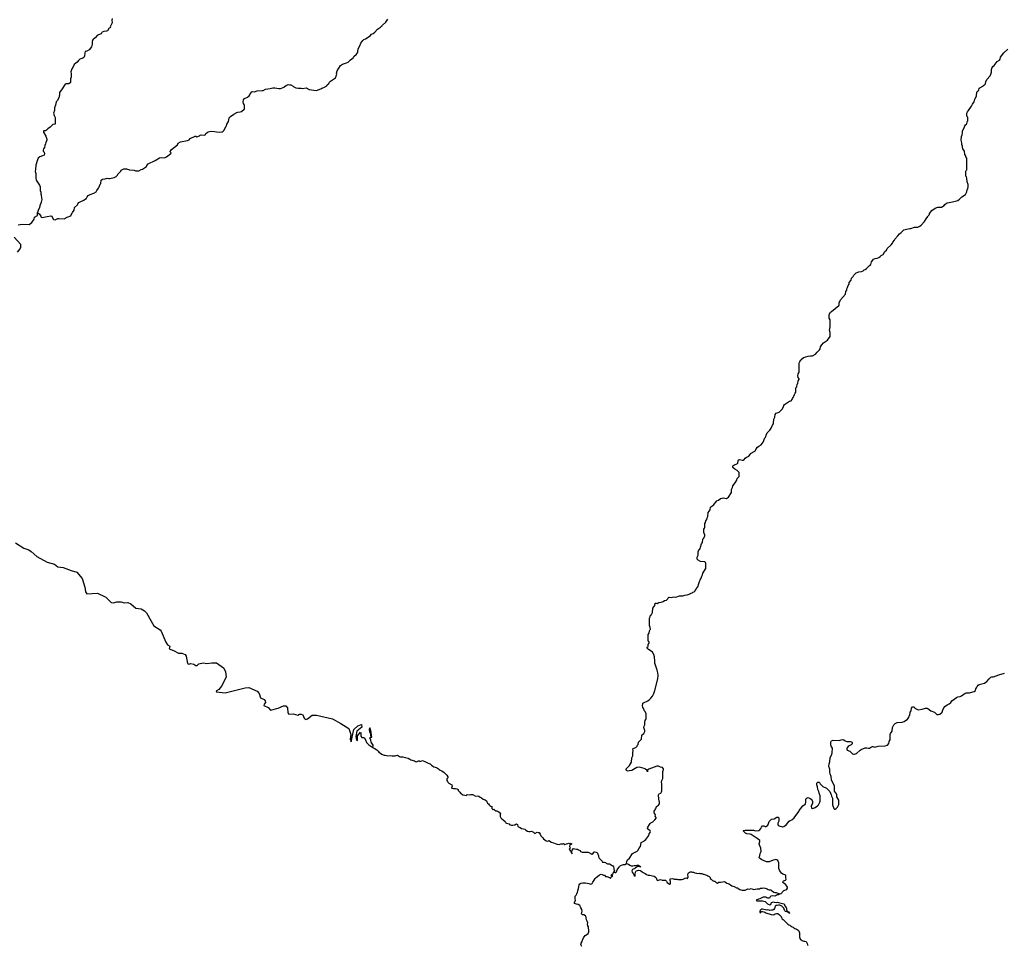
# Model space of a CAD drawing. Header units: millimetres. Extents: x 35 to 72953, y -43 to 70184.
# Tile 195 of 204: x 47997 to 55139, y 46163 to 52872. Entities that reach past the tile are written whole.
import ezdxf

# ---------------------------------------------------------------- set-up
doc = ezdxf.new("R2010")
doc.units = ezdxf.units.MM
doc.layers.add('roads_3', color=3, linetype='Continuous')
doc.layers.add('water', color=7, linetype='Continuous')

msp = doc.modelspace()

# ---------------------------------------------------------------- linework, layer by layer
at = {"layer": 'roads_3'}
for points in [[(48669.22, 52879.76), (48666.04, 52868.34), (48667.02, 52848.72), (48654, 52819.55), (48655.89, 52816), (48647.24, 52811.77), (48644.62, 52808.89), (48633.83, 52792.02), (48626.69, 52788.46), (48606.77, 52785.76), (48595.3, 52782.42), (48592.77, 52779.98), (48588.46, 52768.99), (48569.29, 52763.53), (48559.05, 52757.3), (48546.2, 52742.09), (48528.08, 52726.32), (48523.68, 52715.23), (48524, 52695.28), (48518.67, 52676.31), (48502.25, 52654.34), (48484.59, 52644.88), (48472.85, 52642.42), (48468.82, 52631.77), (48468.49, 52607.83), (48463.05, 52597.4), (48456.19, 52593.29), (48440.78, 52588.94), (48433.74, 52585.16), (48424.54, 52577.38), (48415.06, 52564.62), (48404.92, 52558.28), (48393.28, 52547.29), (48382.22, 52526.54), (48375.37, 52517.1), (48367.7, 52494.81), (48370.83, 52479.41), (48371.42, 52463.45), (48370.68, 52455.46), (48366.47, 52444.59), (48366.52, 52416.66), (48364.46, 52413.33), (48354.5, 52406.77), (48334.38, 52406.96), (48327.24, 52404.06), (48306.61, 52369.89), (48287.1, 52344.69), (48285.91, 52324.85), (48282.82, 52317.52), (48281.8, 52305.66), (48269.9, 52285.02), (48262.67, 52275.92), (48257.54, 52252.74), (48250.62, 52234), (48248.96, 52214.15), (48241.94, 52195.63), (48246.95, 52176.57), (48254.12, 52162.4), (48254.11, 52114.4), (48238.6, 52112.6), (48235.03, 52110.71), (48219.08, 52093.16), (48202.55, 52081.94), (48191, 52071.28), (48183.86, 52067.83), (48171.92, 52066.92), (48169.95, 52064.04), (48170.71, 52056.17), (48185.9, 52028.04), (48193.74, 52005.77), (48193.1, 51997.9), (48186.92, 51983.15), (48185.25, 51971.39), (48180.47, 51960.41), (48176.36, 51945), (48169.51, 51935.12), (48166.61, 51927.69), (48166.53, 51919.82), (48174.07, 51911.29), (48178.22, 51899.99), (48173.73, 51889.23), (48143.85, 51877.54), (48131.17, 51867.99), (48125.73, 51857.23), (48114.23, 51818.96), (48113.25, 51787.15), (48109.23, 51771.62), (48114.06, 51756.44), (48114.02, 51724.41), (48116.86, 51708.78), (48142.13, 51672.91), (48146.19, 51661.72), (48146.24, 51633.68), (48149.64, 51622.38), (48150.79, 51610.41), (48154, 51603.21), (48154.79, 51579.26), (48157.91, 51567.85), (48153.9, 51548.67), (48143.51, 51523.04), (48141.18, 51511.4), (48130.87, 51489.77), (48127.7, 51473.8)], [(48127.7, 51473.8), (48141.83, 51462.3), (48145.22, 51455.1), (48150.5, 51449.12), (48153.15, 51441.81), (48160.58, 51438.83), (48195.83, 51446.2), (48223.66, 51449.69), (48231.28, 51447.59), (48233.17, 51439.84), (48243.36, 51423.23), (48255.21, 51422.69), (48273.15, 51431.26), (48281.14, 51432.27), (48321.02, 51429.01), (48341.69, 51441.35), (48367.72, 51451.49), (48370.52, 51458.7), (48375.97, 51464.47), (48379.71, 51475.67), (48392.47, 51491.1), (48396.01, 51510.51), (48415.82, 51530.27), (48419, 51537.37), (48426.51, 51546.7), (48436.47, 51553.14), (48462.59, 51563.28), (48475.55, 51572.61), (48478.56, 51574.94), (48486.52, 51588.93), (48495.07, 51597.14), (48509.44, 51604.15), (48535.85, 51613.62), (48552.95, 51623.96), (48558, 51634.5), (48569.83, 51649.93), (48572.72, 51661.57), (48578.91, 51671.78), (48580.68, 51679.54), (48585.28, 51685.98), (48588.25, 51709.49), (48597.45, 51717.04), (48617.28, 51719.4), (48632.79, 51723.31), (48644.36, 51721.11), (48652.35, 51722.01), (48683.75, 51728.05), (48697.28, 51736.61), (48705.82, 51744.83), (48709.85, 51751.6), (48731.53, 51774.14), (48734.43, 51781.46), (48737.16, 51784.24), (48751.72, 51790.69), (48759.62, 51791.71), (48771.56, 51790.29), (48794.8, 51784.12), (48826.59, 51780.41), (48837.78, 51776.33), (48845.78, 51775.67), (48861.66, 51777.81), (48879.7, 51786.49), (48887.5, 51788.27), (48910.42, 51803.72), (48916.15, 51809.28), (48918.67, 51816.49), (48930.22, 51827.04), (48980.2, 51851.96), (49011.39, 51870.08), (49023.04, 51872.98), (49046.83, 51871.03), (49061.21, 51877.6), (49093.14, 51901.6), (49095.2, 51904.71), (49094.82, 51908.7), (49089.82, 51914.56), (49088.78, 51918.22), (49094.13, 51923.77), (49097.79, 51930.76), (49141.54, 51965.65), (49146.88, 51976.08), (49163.69, 51986.75), (49214.64, 51997.26), (49225.54, 52002.27), (49234.27, 52010.27), (49270.34, 52027.73), (49274.01, 52028.18), (49282.57, 52023.32), (49301.65, 52029.34), (49307.09, 52034.9), (49314.71, 52037.13), (49334.74, 52035.28), (49342.45, 52036.73), (49345.64, 52038.85), (49348.07, 52046.17), (49356.8, 52054.27), (49363.47, 52058.72), (49374.75, 52062.73), (49386.59, 52064.75), (49410.48, 52062.13), (49426, 52058.17), (49446.03, 52057.21), (49465.86, 52060.02), (49473.1, 52063.02), (49480.6, 52072.24), (49492.22, 52097.09), (49497.66, 52102.86), (49501.03, 52114.18), (49513.12, 52134.37), (49515.8, 52158.1), (49517.3, 52161.76), (49525.37, 52170.42), (49551.1, 52188.54), (49571.86, 52200.33), (49579.47, 52202.67), (49595.45, 52203.59), (49606.63, 52207.82), (49625.04, 52223.26), (49627, 52226.48), (49627.71, 52250.42), (49626.57, 52258.29), (49621.67, 52264.6), (49618.64, 52276.01), (49621.05, 52291.76), (49628.75, 52300.64), (49650.16, 52311.43), (49662.46, 52321.1), (49667.53, 52327.1), (49669.59, 52334.75), (49681.78, 52350.29), (49689.58, 52351.52), (49701.15, 52349.33), (49720.23, 52355.35), (49756.23, 52357.97), (49764.13, 52359.53), (49781.32, 52369.32), (49813.09, 52373.04), (49832.55, 52377.51), (49848.53, 52377.09), (49876.18, 52372.71), (49888.12, 52374.07), (49914.62, 52383.32), (49918, 52385.32), (49919.22, 52389.09), (49929.08, 52395.76), (49943.92, 52401.44), (49955.86, 52401.02), (49963.58, 52398.93), (49981.74, 52390.98), (49985.61, 52384.34), (50000.19, 52378.05), (50016.09, 52375.97), (50040.16, 52376.24), (50047.87, 52374.03), (50075.61, 52377.19), (50097.34, 52367.14), (50148.79, 52359.04), (50156.5, 52360.61), (50163.26, 52364.72), (50182.24, 52371.07), (50188.82, 52375.63), (50203.94, 52380.87), (50224.23, 52393.55), (50228.17, 52400.09), (50240.37, 52410.21), (50243.27, 52417.42), (50251.53, 52426.19), (50281.48, 52445.98), (50287.02, 52451.75), (50296.48, 52469.29), (50297.31, 52477.16), (50295.8, 52484.91), (50298.96, 52500.55), (50324.74, 52540.62), (50338.17, 52549.29), (50368.71, 52558.88), (50379.23, 52564.55), (50385.62, 52569), (50396.41, 52580.55), (50415.75, 52594.78), (50422.22, 52604.54), (50439.3, 52621.32), (50446.52, 52630.97), (50449.79, 52638.18), (50452.76, 52661.8), (50464.75, 52682.55), (50471.49, 52701.3), (50485.65, 52720.62), (50494.56, 52728.5), (50505.55, 52733.4), (50538.98, 52755.42), (50550.06, 52766.86), (50560.67, 52772.64), (50572.78, 52782.97), (50591.92, 52803.52), (50615.68, 52818.2), (50623.75, 52826.53), (50627.32, 52828.2), (50628.53, 52831.97), (50652.18, 52853.52), (50667.84, 52876.49)], [(52397.97, 46756), (52400.1, 46771.74), (52405.35, 46782.51), (52420.18, 46795.73), (52443.45, 46828.15), (52475.59, 46844.51), (52483.94, 46853.17), (52487.87, 46864.38), (52500.07, 46880.15), (52503.33, 46891.68), (52504.05, 46907.42), (52525.58, 46917.11), (52529.89, 46923.55), (52539, 46931.22), (52560.86, 46959.42), (52562.24, 46970.84), (52570.13, 46979.73), (52574.06, 46986.72), (52570.57, 46993.47), (52560.3, 46999.66), (52555.02, 47005.74), (52551.71, 47012.83), (52552.45, 47020.59), (52566.24, 47040.02), (52569.7, 47047.01), (52576.09, 47051.68), (52590.75, 47058.14), (52604.93, 47072.14), (52614.49, 47084.8), (52614.49, 47088.79), (52607.79, 47098.31), (52608.33, 47110.06), (52606.91, 47113.82), (52599.92, 47123.34), (52599.71, 47135.2), (52605.71, 47145.41), (52607.95, 47152.51), (52613.11, 47158.62), (52616.95, 47169.82), (52630.1, 47178.39), (52637.04, 47188.05), (52638.9, 47199.8), (52632.17, 47222.62), (52631.63, 47254.43), (52632.56, 47258.32), (52635.66, 47260.87), (52646.66, 47265.33), (52653.6, 47274.77), (52655.37, 47282.53), (52655.26, 47334.41), (52652.6, 47346.04), (52655.68, 47357.47), (52663.17, 47371.23), (52663.34, 47423.11), (52667.73, 47438.19), (52667.73, 47442.18), (52660.93, 47451.59), (52645.4, 47454.99), (52631.65, 47462.61), (52619.71, 47462.14), (52559.73, 47440.06), (52553.25, 47435.28), (52551.57, 47431.73), (52550.27, 47420.65), (52548.85, 47428.4), (52546.68, 47431.61), (52537.16, 47438.91), (52526.24, 47444.09), (52492.16, 47455.33), (52472.69, 47450.96), (52438.21, 47431.16), (52418.56, 47427.02), (52410.66, 47426.22), (52402.94, 47428.2), (52399.64, 47430.41), (52396.9, 47437.5), (52397.17, 47441.49), (52401.68, 47448.04), (52421.39, 47467.59), (52435.45, 47491.23), (52436.98, 47522.94), (52444.48, 47536.48), (52443.96, 47560.42), (52447.32, 47571.62), (52445.88, 47587.36), (52448.13, 47590.14), (52466.45, 47597.94), (52475.47, 47605.83), (52478.46, 47613.04), (52483.81, 47618.7), (52485.66, 47634.56), (52487.44, 47638), (52507.15, 47657.77), (52510.48, 47685.16), (52514.98, 47691.71), (52524, 47699.6), (52532.43, 47712.7), (52532.61, 47720.68), (52525.99, 47735.07), (52525.41, 47742.94), (52526.61, 47750.82), (52532.61, 47761.03), (52532.01, 47780.87), (52534.24, 47792.62), (52539.02, 47798.95), (52541.45, 47806.49), (52540.53, 47842.41), (52531.93, 47860.13), (52526.74, 47866.1), (52524.27, 47877.62), (52517.48, 47887.25), (52514.63, 47902.54), (52516.86, 47914.3), (52518.26, 47917.96), (52521.36, 47920.18), (52553.59, 47936.33), (52563.55, 47943), (52575.47, 47953.67), (52587.76, 47969.43), (52596.94, 47987.19), (52605.17, 48009.71), (52625.78, 48095.11), (52628.17, 48118.83), (52626.62, 48138.78), (52622.07, 48158.17), (52605.31, 48207.35), (52603.21, 48223.09), (52602.11, 48255.01), (52598.03, 48270.41), (52586.8, 48286.91), (52577.66, 48294.64), (52557.22, 48307.13), (52549.02, 48315.87), (52548.26, 48319.74), (52549.47, 48323.41), (52555.2, 48328.74), (52557.14, 48344.48), (52563.61, 48354.14), (52562.37, 48361.79), (52559.54, 48364.55), (52556.8, 48371.97), (52556.89, 48415.87), (52562.98, 48425.75), (52565.02, 48441.49), (52571.02, 48451.71), (52571.76, 48455.59), (52571.45, 48467.56), (52564.93, 48482.07), (52565.01, 48533.94), (52570.63, 48544.49), (52573.99, 48555.91), (52579.44, 48561.69), (52586.84, 48575.56), (52589.31, 48607.38), (52603.28, 48626.36), (52605.79, 48642), (52613.31, 48643.34), (52620.56, 48640.15), (52634.47, 48647.6), (52650.17, 48649.41), (52665.4, 48654.43), (52674.51, 48661.43), (52689.92, 48665.13), (52697.71, 48673.9), (52703.62, 48684), (52707.28, 48685.67), (52723.09, 48684.48), (52742.08, 48689.85), (52757.32, 48686.67), (52783.35, 48696.59), (52807.24, 48696.53), (52822.66, 48701.11), (52838.55, 48702.8), (52853.88, 48707.27), (52867.02, 48716.39), (52874.64, 48718.73), (52881.02, 48723.18), (52888.73, 48724.86), (52895.31, 48729.09), (52902.25, 48738.86), (52904.68, 48746.29), (52916.49, 48762.28), (52918.46, 48765.5), (52920.32, 48777.36), (52926.59, 48791.9), (52927.32, 48799.88), (52933.98, 48809.54), (52936.13, 48817.19), (52940.91, 48823.63), (52944.17, 48839.05), (52949.88, 48849.59), (52952.21, 48861.12), (52973.77, 48894.43), (52975.26, 48902.19), (52975.29, 48930.12), (52972.92, 48937.43), (52966.8, 48942.52), (52935.09, 48946), (52917.67, 48955.49), (52911.83, 48960.8), (52911.32, 48976.54), (52918.35, 48990.74), (52918.67, 49014.58), (52920.82, 49022.34), (52932.45, 49038.33), (52935.06, 49049.97), (52943.57, 49072.16), (52949.56, 49082.37), (52951.49, 49106.21), (52956.55, 49112.32), (52965.92, 49129.41), (52965.99, 49141.27), (52961.18, 49147.69), (52959, 49155.22), (52958.78, 49171.19), (52960.26, 49178.95), (52964.58, 49185.72), (52966.35, 49193.37), (52967.23, 49217.32), (52968.17, 49221.2), (52972.95, 49227.53), (52974.99, 49239.28), (52980.61, 49249.71), (52983.13, 49261.47), (52988.37, 49272.01), (52991.41, 49299.62), (53005.1, 49318.94), (53008.92, 49338.12), (53010.89, 49341.57), (53017.18, 49346.35), (53028.08, 49350.69), (53054.62, 49385.11), (53065.33, 49390.13), (53081.58, 49401.69), (53093.04, 49405.04), (53101.04, 49405.61), (53124.75, 49402.45), (53137.99, 49410.9), (53159.83, 49444.1), (53160.72, 49467.93), (53167.37, 49482.36), (53169.5, 49494.11), (53187.99, 49514.88), (53199.79, 49535.64), (53202.12, 49547.28), (53215.06, 49562.38), (53215.71, 49566.27), (53215.47, 49590.1), (53201.61, 49604.48), (53184.1, 49613.97), (53171.85, 49624.25), (53169.3, 49627.24), (53168.92, 49631.23), (53171.25, 49638.44), (53176.98, 49643.89), (53205.07, 49655.48), (53207.33, 49658.59), (53208.14, 49674.44), (53211.13, 49681.87), (53218.27, 49685.21), (53237.09, 49679.38), (53244.99, 49679.73), (53251.94, 49683.62), (53258.88, 49693.28), (53268.46, 49700.51), (53275.41, 49704.41), (53286.88, 49707.42), (53296.16, 49720.41), (53297.46, 49728.18), (53328.65, 49744.98), (53334.09, 49750.76), (53338.68, 49761.63), (53348.05, 49774.62), (53357.53, 49781.96), (53375.38, 49790.65), (53390.39, 49808.97), (53403.11, 49842.25), (53408.27, 49848.25), (53410.69, 49859.9), (53419.21, 49877.65), (53438.16, 49897.87), (53447.35, 49910.75), (53457.17, 49932.27), (53464.02, 49942.05), (53465.88, 49949.59), (53467.32, 49977.52), (53474.06, 49991.51), (53476.65, 50011.24), (53484.72, 50020.13), (53507.18, 50028.27), (53516.1, 50036.16), (53529.14, 50051.27), (53538.13, 50069.02), (53539.99, 50076.68), (53545.43, 50082.56), (53581.96, 50107.14), (53593.05, 50110.72), (53601.4, 50119.27), (53603.92, 50126.81), (53608.8, 50133.03), (53612.35, 50144.46), (53618.25, 50154.45), (53621.23, 50166.09), (53626.11, 50172.31), (53628.2, 50204.13), (53633.46, 50209.91), (53637.08, 50229.42), (53642.24, 50235.31), (53644.36, 50255.16), (53650.82, 50265.04), (53651.1, 50268.92), (53644.77, 50278.99), (53641.46, 50290.4), (53643.87, 50305.93), (53648.65, 50312.03), (53651.27, 50319.47), (53651.04, 50379.33), (53652.99, 50391.08), (53663.86, 50407.73), (53682.63, 50422.52), (53716.75, 50433.79), (53732.64, 50435.93), (53748.62, 50435.86), (53769.29, 50447.66), (53781.66, 50463.31), (53799.78, 50478.98), (53803.43, 50485.98), (53806.03, 50501.61), (53815.03, 50514.71), (53828.35, 50529.26), (53857.64, 50550.06), (53875.55, 50576.37), (53876.42, 50604.09), (53870.36, 50622.81), (53876.61, 50645.66), (53876.42, 50689.55), (53874.89, 50697.31), (53869.7, 50707.94), (53869.63, 50735.65), (53879.28, 50752.74), (53884.91, 50758.3), (53938.8, 50799.66), (53940.39, 50803.32), (53941.86, 50819.17), (53950.93, 50841.03), (53987.7, 50882.46), (53990.76, 50902.09), (53995.9, 50912.75), (53995.98, 50920.51), (54002.07, 50930.72), (54007.21, 50945.8), (54013.01, 50956.35), (54014.96, 50968.1), (54027.62, 50983.43), (54031.25, 50998.62), (54042.42, 51009.85), (54047.85, 51020.28), (54065.12, 51036.39), (54083.81, 51043.53), (54103.46, 51047.12), (54114.55, 51051.8), (54121.77, 51060.02), (54129.28, 51062.7), (54138.95, 51069.71), (54161.85, 51091.6), (54172.18, 51097.27), (54176.93, 51116.46), (54185.46, 51129.89), (54191.09, 51135.45), (54201.8, 51140.91), (54217.49, 51144.05), (54228.58, 51148.73), (54238.44, 51155.4), (54246.79, 51163.96), (54260.78, 51171.08), (54272.77, 51191.62), (54284.69, 51202.06), (54289.93, 51212.61), (54318.83, 51239.5), (54327.55, 51252.38), (54330.63, 51259.59), (54343.2, 51274.7), (54345.06, 51282.35), (54367.11, 51304.9), (54378.07, 51321.22), (54391.5, 51329.46), (54411.39, 51348.57), (54430.47, 51354.27), (54453.97, 51358.98), (54461.96, 51359.11), (54488.46, 51367.6), (54512.53, 51368.54), (54527, 51375.22), (54536.48, 51382.45), (54560.21, 51408.78), (54572.1, 51429.31), (54584.19, 51444.64), (54587.85, 51451.63), (54595.91, 51460.41), (54597.4, 51467.84), (54613.99, 51490.05), (54637.28, 51505.62), (54656.07, 51512.54), (54663.96, 51513.66), (54682.96, 51512.49), (54702.58, 51526.06), (54707.64, 51532.06), (54720.03, 51541.95), (54727.46, 51544.96), (54762.8, 51551.59), (54801.33, 51562.21), (54814.47, 51571.22), (54830.41, 51588.66), (54858.4, 51604.02), (54861.95, 51615.12), (54868.13, 51625.22), (54870.44, 51640.86), (54875.51, 51646.96), (54877.25, 51662.71), (54876.56, 51678.67), (54868.81, 51696.61), (54867.52, 51724.43), (54865.43, 51732.18), (54861.18, 51738.94), (54860.32, 51746.8), (54860.72, 51774.74), (54861.65, 51778.62), (54866.81, 51784.73), (54868.11, 51792.6), (54867.65, 51864.43), (54867.18, 51868.42), (54860.66, 51878.16), (54859.7, 51886.14), (54853.47, 51896.22), (54850.5, 51919.71), (54839.37, 51936.2), (54835.86, 51947.61), (54835.37, 51955.59), (54831.87, 51967), (54831.75, 51978.97), (54827.09, 51998.36), (54828.15, 52026.18), (54833.77, 52036.51), (54836.37, 52052.25), (54836.24, 52064.11), (54838.67, 52071.77), (54849.07, 52088.75), (54852.89, 52104.06), (54857.95, 52110.17), (54864.43, 52114.84), (54866.49, 52119.68), (54870.69, 52129.49), (54871.61, 52137.03), (54874.05, 52140.14), (54875.44, 52148.01), (54874.85, 52159.87), (54872.95, 52167.62), (54868.05, 52173.71), (54867.19, 52177.59), (54867.34, 52193.55), (54871.45, 52204.53), (54879.43, 52213.31), (54902.29, 52245.84), (54909.5, 52259.94), (54920.65, 52276.48), (54924.83, 52295.78), (54935.32, 52312.65), (54938.13, 52320.09), (54940.41, 52347.7), (54942.28, 52351.25), (54954.48, 52360.92), (54956.99, 52376.45), (54971.45, 52382.91), (54973.23, 52386.46), (54984.08, 52390.53), (54988.72, 52395.81), (55000.83, 52405.81), (55003.17, 52408.81), (55005.67, 52422.92), (55013.07, 52438.55), (55035.57, 52466.42), (55041.56, 52476.75), (55047.07, 52491.61), (55045.8, 52511.45), (55052.07, 52525.99), (55056.85, 52532.32), (55066.42, 52539.44), (55088.07, 52567.98), (55104.88, 52578.66), (55108.34, 52585.65), (55111.4, 52601.18), (55135.68, 52632.5), (55165.42, 52659.06)], [(47985.67, 51384.77), (48015.66, 51390.8), (48066.63, 51387.79), (48084.66, 51401.78), (48102.68, 51425.87), (48105.66, 51439.84), (48125.67, 51452.85), (48127.7, 51473.8)], [(47981.68, 51187.78), (48000.64, 51210.87), (48005.69, 51222.85), (48004.72, 51242.8), (47957.71, 51295.82)], [(47966.8, 49080.72), (48027.82, 49040.8), (48062.73, 49029.78), (48080.81, 49018.72), (48122.73, 48980.77), (48195.79, 48939.77), (48248.77, 48924.79), (48274.76, 48905.77), (48313.8, 48901.73), (48370.75, 48878.77), (48412.81, 48868.76), (48450.8, 48822.71), (48468.78, 48759.78), (48473.82, 48724.76), (48484.76, 48711.7), (48562.82, 48714.72), (48621.75, 48685.78), (48661.8, 48646.72), (48674.78, 48644.75), (48702.8, 48653.77), (48731.77, 48653.71), (48757.84, 48645.78), (48780.78, 48646.71), (48803.85, 48637.77), (48840.77, 48605.8), (48877.84, 48602.76), (48903.83, 48587.73), (48917.77, 48573.79), (48970.81, 48478.77), (49015.82, 48450.7), (49023.83, 48439.74), (49056.8, 48360.76), (49068.78, 48341.72), (49086.77, 48330.78), (49081.82, 48311.7), (49112.78, 48300.78), (49148.85, 48280.78), (49173.77, 48281.71), (49197.78, 48271.78), (49205.79, 48259.71), (49213.79, 48205.74), (49223.87, 48199.78), (49237.78, 48205.79), (49260.83, 48201.73), (49274.87, 48190.78), (49285.78, 48190.69), (49296.86, 48203.79), (49327.79, 48211.72), (49355.83, 48205.78), (49390.81, 48211.72), (49425.81, 48210.79), (49476.86, 48173.74), (49490.83, 48146.72), (49494.86, 48105.72), (49460.83, 48040.7), (49441.87, 48017.72), (49425.8, 48008.71), (49422.8, 48000.72), (49486.88, 47993.74), (49631.86, 48029.7), (49659.8, 48030.75), (49719.86, 48005.7), (49734.85, 47987.77), (49743.84, 47956.75), (49770.86, 47944.72), (49778.88, 47935.76), (49779.84, 47922.68), (49769.8, 47910.69), (49768.87, 47901.71), (49798.82, 47885.69), (49815.88, 47867.76), (49872.85, 47882.72), (49911.86, 47898.76), (49926.82, 47898.79), (49938.89, 47883.73), (49942.81, 47848.71), (49948.85, 47837.75), (49980.83, 47841.69), (50014.81, 47830.78), (50025.89, 47838.78), (50039.81, 47839.7), (50050.83, 47833.73), (50059.81, 47808.7), (50069.8, 47799.74), (50084.84, 47804.75), (50118.85, 47830.76), (50150.83, 47831.7), (50266.87, 47804.77), (50327.89, 47771.74), (50384.13, 47734.41), (50398.85, 47690.5), (50393.61, 47657.09), (50402.73, 47638.28), (50421.99, 47726.45), (50449.7, 47753.37), (50477.42, 47764.22), (50479.98, 47744.14), (50443.71, 47715.2), (50436.72, 47676.51), (50439.55, 47649.9), (50448.13, 47647.65), (50447.31, 47680.3), (50468.7, 47707.96), (50471.74, 47701.18), (50472.55, 47680.09), (50479.12, 47669.05), (50495.02, 47668.84), (50506.41, 47653.04), (50511.99, 47633.47), (50529.68, 47617.43), (50559.82, 47597.82), (50569.53, 47591.19), (50587.8, 47579.36), (50597.04, 47569.52), (50602.03, 47563.98), (50614.84, 47555.36), (50623.42, 47549.5), (50633.68, 47544.65), (50640.27, 47541.55), (50647.51, 47540.9), (50667.28, 47537.62), (50683.74, 47538.31), (50700.3, 47536.57), (50714.5, 47536.93), (50721.65, 47537.06), (50728.23, 47538.62), (50738.67, 47541.64), (50752.33, 47531.8), (50759.01, 47529.37), (50775.66, 47528.96), (50793.92, 47524.45), (50814.72, 47518.51), (50826.87, 47512.66), (50834.22, 47508.24), (50843.25, 47505.48), (50852.29, 47501.73), (50860.2, 47499.09), (50867.17, 47495.89), (50873.48, 47492.35), (50880.81, 47495.03), (50888.98, 47500.14), (50895, 47499.38), (50899.62, 47495.51), (50907.61, 47498.07), (50918.23, 47502.64), (50924.92, 47501.1), (50936.68, 47496.36), (50951.37, 47488.85), (50959.38, 47483.54), (50973.88, 47477.36), (50985.09, 47469.85), (50994.51, 47461.33), (51001.86, 47457.8), (51010.9, 47454.05), (51018.62, 47450.85), (51026.72, 47447.21), (51034.16, 47441.79), (51039.72, 47437.48), (51048.19, 47433.5), (51060.43, 47427.76), (51076.64, 47415.05), (51085.03, 47406.86), (51095.49, 47397.13), (51102.76, 47384.51), (51101.83, 47375.86), (51094.98, 47369.19), (51096.79, 47358.89), (51100.66, 47351.69), (51103.02, 47344.93), (51111.03, 47338.08), (51130.72, 47325.59), (51134.88, 47316.51), (51129.83, 47302.09), (51144.7, 47299.01), (51158.05, 47300.93), (51169.07, 47297.07), (51177.64, 47291.54), (51176.99, 47285.33), (51189.25, 47273.05), (51193.77, 47266.74), (51199.42, 47264.1), (51212.24, 47254.37), (51225.6, 47250.62), (51234.64, 47249.42), (51243.56, 47255.09), (51260.97, 47254.35), (51270.47, 47255.48), (51281.1, 47255.06), (51289, 47253.52), (51294, 47249.65), (51305.3, 47243.25), (51318.93, 47246.38), (51327.4, 47243.96), (51337.95, 47237.99), (51347.75, 47232.14), (51359.34, 47223.29), (51372.61, 47217.44), (51382.22, 47210.81), (51385.63, 47203.06), (51391.2, 47192.98), (51398.16, 47189.78), (51402.7, 47181.48), (51407.03, 47176.94), (51414.85, 47172.19), (51421.35, 47169.66), (51422.69, 47154.8), (51431.08, 47146.18), (51437.38, 47148.96), (51442.57, 47142.87), (51450.39, 47137.13), (51457.44, 47137.36), (51468.84, 47132.73), (51474.21, 47128.31), (51484.58, 47116.13), (51483.09, 47108.48), (51483.59, 47096.51), (51487.93, 47085.99), (51495.75, 47081.02), (51504.33, 47073.61), (51518.47, 47061.33), (51524.23, 47050.81), (51529.22, 47047.39), (51537.97, 47045.52), (51546.72, 47043.87), (51551.54, 47036.57), (51564.34, 47034.05), (51574.59, 47034.95), (51583.05, 47035.97), (51589.36, 47036.54), (51599.78, 47044.2), (51609.11, 47037.79), (51610.08, 47023.39), (51619.78, 47018.42), (51627.97, 47016.55), (51638.33, 47010.81), (51650.66, 47008.28), (51661.76, 47004.98), (51668.74, 46996.57), (51680.61, 46990.39), (51690.02, 46988.97), (51700.37, 46988.65), (51710.9, 46989.45), (51723.9, 46982.72), (51734.55, 46974.42), (51749.68, 46982.88), (51758.43, 46981.01), (51764.55, 46980.69), (51771.91, 46967.74), (51777.77, 46956.78), (51790.59, 46944.5), (51797.1, 46935.53), (51805.49, 46927.02), (51815.29, 46919.5), (51828.55, 46918.97), (51838.7, 46923.21), (51851.24, 46910.26), (51868.56, 46905.2), (51880.71, 46900.35), (51895.02, 46897.16), (51909.79, 46893.76), (51921.45, 46899.66), (51936.6, 46898.13), (51942.8, 46901.25), (51951.47, 46894.29), (51963.5, 46897.53), (51972.9, 46900.76), (51979.11, 46902.44), (51985.7, 46900.68), (51993.03, 46903.13), (52002.82, 46899.05), (51997.75, 46894.38), (51988.73, 46892.48), (51985.37, 46880.17), (51987.54, 46873.52), (51992.26, 46869.1), (51981.92, 46861.21), (51988.53, 46852.35), (51993.06, 46845.16), (51998.63, 46834.86), (52005.05, 46826.89), (52003.23, 46838.41), (52002.56, 46845.62), (52003.86, 46853.49), (52014.47, 46864.04), (52024.64, 46861.52), (52035.93, 46860.54), (52042.7, 46859.34), (52050.24, 46855.92), (52062.85, 46850.51), (52064.94, 46843.53), (52077.84, 46837.46), (52094.21, 46838.16), (52104.37, 46839.29), (52120.17, 46837.55), (52130.16, 46833.25), (52139.76, 46827.5), (52147.86, 46823.31), (52158.38, 46832.09), (52159.4, 46838.19), (52167.3, 46841.75), (52178.12, 46838.78), (52184.62, 46837.02), (52189.05, 46831.16), (52190.95, 46823.07), (52195.4, 46811.66), (52196.63, 46805.56), (52200.33, 46794.6), (52208.05, 46788.3), (52214.28, 46781.22), (52222.01, 46774.03), (52225.88, 46766.5), (52236.8, 46765.19), (52246.3, 46762.77), (52252.43, 46759.13), (52260.06, 46752.6), (52275.86, 46753.74), (52286.79, 46746.34), (52294.23, 46742.03), (52299.41, 46738.72), (52304.22, 46732.85), (52307.17, 46721.44), (52307.18, 46714.9), (52312.94, 46705.49), (52305.53, 46692.51)], [(53518.47, 46536.52), (53540.25, 46559.63), (53555.29, 46565.09), (53561.68, 46569.98), (53565.42, 46576.97), (53565.88, 46584.85), (53562.75, 46592.15), (53554.93, 46601.34), (53538.81, 46613.05), (53533.62, 46619.03), (53534.27, 46626.45), (53536.89, 46629.45), (53551.56, 46635.92), (53554.94, 46638.03), (53556.72, 46641.47), (53554.34, 46652.88), (53555.54, 46664.75), (53554.12, 46668.4), (53547.99, 46673.49), (53532.93, 46678.77), (53523.13, 46685.73), (53515.3, 46694.7), (53507.65, 46708.42), (53504.8, 46719.95), (53503.77, 46759.85), (53496.29, 46778.12), (53489.89, 46782.43), (53481.98, 46784.08), (53474.08, 46783.5), (53462.23, 46781.04), (53432.91, 46768.34), (53421.06, 46767.2), (53413.24, 46769.07), (53380.1, 46783.07), (53364.45, 46795.23), (53360.86, 46802.1), (53365.82, 46812.86), (53368.14, 46828.61), (53373.86, 46838.93), (53375.25, 46846.69), (53373.04, 46866.53), (53360.56, 46895.76), (53360.65, 46899.76), (53366.45, 46914.51), (53364.92, 46922.27), (53347.58, 46938.41), (53304.24, 46966.92), (53296.61, 46969.34), (53272.71, 46971.72), (53261.79, 46976.69), (53246.8, 46989.74), (53246.04, 46993.61), (53248.29, 46996.5), (53260.14, 46997.97), (53300.22, 46998.39), (53320.16, 46996.88), (53335.32, 46992.04), (53359.02, 46995.08), (53365.5, 46999.75), (53372.35, 47009.41), (53377.31, 47020.18), (53386.14, 47028.18), (53393.94, 47029.41), (53403.83, 47023.34), (53407.79, 47022.9), (53414.74, 47026.36), (53423, 47034.91), (53429.09, 47045.23), (53433.2, 47060.54), (53450.38, 47077.09), (53469.84, 47080.68), (53490.42, 47092.81), (53498.32, 47092.17), (53503.79, 47086.97), (53503.84, 47063.13), (53496.82, 47049.15), (53497.12, 47041.28), (53499.96, 47033.97), (53506.65, 47029.78), (53529.43, 47022.4), (53533.38, 47022.08), (53540.9, 47024.42), (53559.4, 47039.65), (53579.85, 47063.86), (53586.24, 47068.64), (53597.62, 47072.55), (53615.36, 47088.1), (53648.28, 47133.07), (53651.27, 47140.4), (53660.18, 47153.38), (53678.57, 47174.27), (53694.82, 47185.72), (53697.17, 47189.05), (53699.21, 47200.81), (53698.98, 47220.54), (53701.97, 47227.86), (53708.08, 47232.86), (53715.79, 47233.54), (53730.2, 47226.7), (53737.07, 47222.62), (53745.09, 47213.66), (53747.46, 47206.12), (53747.67, 47194.26), (53746, 47186.39), (53741.59, 47179.84), (53739.07, 47172.41), (53739.85, 47160.44), (53741.74, 47157), (53749.36, 47154.81), (53767.6, 47162.61), (53784.03, 47173.84), (53792.39, 47182.39), (53801.19, 47200.26), (53803.15, 47207.91), (53804.56, 47247.71), (53795.68, 47265.32), (53794.34, 47277.29), (53787.44, 47291.46), (53785.13, 47311.18), (53781.17, 47318.16), (53779.27, 47325.8), (53779.71, 47337.67), (53784.21, 47343.99), (53787.78, 47345.78), (53795.59, 47345.9), (53799.17, 47344.25), (53804.56, 47333.95), (53816.91, 47318.46), (53823.32, 47313.71), (53849.03, 47302.79), (53873.74, 47276.8), (53883.1, 47254.98), (53884.91, 47243.24), (53891.81, 47228.95), (53892.58, 47181.18), (53901.58, 47154.93), (53907.98, 47150.62), (53911.84, 47150.41), (53918.98, 47153.86), (53929.59, 47165.63), (53939.52, 47182.84), (53939.82, 47214.65), (53925.28, 47238.23), (53923.93, 47254.19), (53921.56, 47261.72), (53915.14, 47271.68), (53907.12, 47280.42), (53907.04, 47316.12), (53884.64, 47362.51), (53882.33, 47386.34), (53875.89, 47405.06), (53873.98, 47416.92), (53874.12, 47440.75), (53867.39, 47459.36), (53867.82, 47479.2), (53874.28, 47493.62), (53876.18, 47525.44), (53888.83, 47545.53), (53891.72, 47557.07), (53892.02, 47592.88), (53889.09, 47600.18), (53884.37, 47606.6), (53882, 47614.14), (53881.77, 47634.09), (53883.54, 47641.85), (53886.16, 47644.85), (53896.97, 47649.53), (53941, 47648.41), (53956.42, 47652.66), (53968.36, 47653.79), (53976.17, 47652.37), (53985.22, 47645.08), (53996.61, 47641.11), (54024.55, 47640.73), (54032.08, 47638.42), (54036.33, 47631.89), (54035.97, 47624.02), (54027.71, 47615.58), (54012.77, 47609.78), (54006.19, 47605.33), (53996.72, 47592.56), (53996.18, 47584.58), (53999.29, 47577.82), (54018.12, 47571.44), (54024.53, 47566.57), (54037.36, 47551.42), (54044.7, 47548.66), (54052.7, 47549.01), (54068.12, 47553.15), (54093.27, 47578.48), (54100.22, 47582.49), (54130.02, 47593.53), (54141.87, 47595.55), (54153.44, 47592.92), (54161.44, 47593.27), (54174.78, 47602.06), (54182.11, 47604.96), (54186.06, 47604.85), (54200.93, 47599.57), (54223.59, 47607.27), (54275.61, 47608.83), (54290.74, 47613.96), (54301.34, 47625.85), (54305.16, 47641.27), (54310.69, 47651.7), (54310.6, 47691.49), (54313.59, 47698.82), (54324.93, 47715.03), (54328.26, 47742.64), (54337.25, 47760.06), (54347.85, 47771.73), (54362.89, 47777.08), (54398.82, 47779.83), (54413.48, 47786.18), (54436.49, 47801.86), (54445.96, 47814.63), (54449.41, 47825.95), (54454.29, 47832.28), (54457.16, 47851.9), (54462.97, 47862.23), (54465.74, 47881.96), (54473.63, 47890.85), (54477.2, 47892.63), (54484.72, 47891.32), (54491.24, 47881.69), (54508.94, 47872.64), (54516.76, 47871), (54544.5, 47874.83), (54567.62, 47881.31), (54579.57, 47881.01), (54583.43, 47879.91), (54606.04, 47863.56), (54631.66, 47852.53), (54649.38, 47836.5), (54661.05, 47835.31), (54672.33, 47839.33), (54687.82, 47851.89), (54692.76, 47870.74), (54697.26, 47877.3), (54699.69, 47884.95), (54707.76, 47893.84), (54723.91, 47905.4), (54738.09, 47912.64), (54750.58, 47922.54), (54759.58, 47935.31), (54791.51, 47958.99), (54802.6, 47963.45), (54818.49, 47965.49), (54829.49, 47970.28), (54854.65, 47989.74), (54858.32, 47991.19), (54866.12, 47992.87), (54886.06, 47993.58), (54893.3, 47996.7), (54920.56, 48002.86), (54929.2, 48010.86), (54933.78, 48021.74), (54938.37, 48028.29), (54941.92, 48039.6), (54949.9, 48048.38), (54956.47, 48052.94), (54975.93, 48057.42), (54994.82, 48063.79), (55005.44, 48069.35), (55011.82, 48074.25), (55029.46, 48095.35), (55041.66, 48105.58), (55049.18, 48108.26), (55061.03, 48109.61), (55098.34, 48123.89), (55140.36, 48136.85)], [(50559.82, 47597.82), (50561.15, 47613.35), (50547.53, 47634.7), (50543.72, 47649.51), (50537.07, 47668.03), (50543.8, 47672.79)], [(52305.53, 46692.51), (52314.1, 46690.86), (52321.25, 46691.65), (52326.03, 46696.54), (52328.28, 46702.64), (52331.27, 46711.18), (52337.09, 46718.62), (52345.72, 46728.51), (52347.97, 46735.5), (52352.66, 46739.83), (52362.16, 46742.95), (52378.23, 46749.53), (52388.3, 46749.33), (52397.97, 46756), (52413.88, 46751.6), (52422.93, 46744.52), (52432.25, 46739.33), (52445.14, 46739.8), (52453.79, 46740.82), (52463.86, 46741.39), (52474.96, 46743.3), (52485.12, 46743.1), (52495.57, 46737.36), (52501.98, 46732.94), (52495.02, 46731.93), (52488.71, 46734.35), (52476.58, 46732.78), (52463.42, 46725.1), (52458.07, 46719.88), (52443.5, 46713.42), (52437.79, 46703.43), (52439.12, 46693.23), (52446.11, 46682.83), (52455.36, 46669.99), (52461.29, 46664.46), (52460.7, 46678.2), (52463.87, 46692.29), (52469.49, 46703.05), (52477.67, 46705.51), (52486.41, 46707.97), (52499.87, 46706.22), (52513.53, 46696.27), (52520.7, 46690.86), (52533.6, 46683.35), (52543.77, 46677.38), (52556.49, 46672.09), (52568.16, 46670.45), (52578.79, 46669.92), (52588.39, 46667.84), (52599.5, 46663.31), (52608.17, 46657.57), (52613.73, 46651.04), (52617.23, 46645.28), (52619.69, 46638.19), (52624.4, 46633.44), (52637.19, 46637.35), (52644.24, 46639.47), (52657.04, 46634.73), (52664.85, 46634.52), (52681.41, 46634.23), (52688.1, 46628.37), (52692.35, 46622.94), (52694.81, 46615.85), (52701.31, 46613.54), (52709.6, 46606.91), (52717.97, 46608.03), (52718.43, 46614.91), (52716.99, 46625.32), (52716.22, 46633.97), (52716.01, 46644.83), (52734.54, 46646.53), (52744.43, 46643.12), (52754.4, 46642.7), (52764.47, 46641.39), (52771.81, 46640.52), (52786.67, 46641.1), (52799.47, 46640.69), (52809.25, 46642.93), (52818.74, 46647.05), (52829.64, 46652.73), (52840.76, 46647.21), (52846.18, 46660.3), (52843.43, 46673.82), (52845.29, 46683.02), (52848, 46689.01), (52855.8, 46692.8), (52863.32, 46695.59), (52869.63, 46694.94), (52878.48, 46693.07), (52884.69, 46692.2), (52894.38, 46689.67), (52906.06, 46685.48), (52913.59, 46684.61), (52925.91, 46686.74), (52931.74, 46684.32), (52944.35, 46682.9), (52954.9, 46679.38), (52960.74, 46677.73), (52972.69, 46673.1), (52980.41, 46670.57), (52988.51, 46666.59), (52998.78, 46661.3), (53004.82, 46654.55), (53006.71, 46646.79), (53013.87, 46641.93), (53021.98, 46633.41), (53031.97, 46628.89), (53038.65, 46626.91), (53050.53, 46615.52), (53056.65, 46614.09), (53067.92, 46620.54), (53080.81, 46621.13), (53097.08, 46624.38), (53108.09, 46624.62), (53116.84, 46620.87), (53126.93, 46613.91), (53136.53, 46611.6), (53146.61, 46605.97), (53154.33, 46601.22), (53162.44, 46594.37), (53170.16, 46592.28), (53180.42, 46590.53), (53196.15, 46580.81), (53203.68, 46580.27), (53209.8, 46574.63), (53220.82, 46568.56), (53227.98, 46566.03), (53237.39, 46563.16), (53248.69, 46562.08), (53258.47, 46562.21), (53264.96, 46564.33), (53279.05, 46571.57), (53290.91, 46571.04), (53303.7, 46573.84), (53314.24, 46569.54), (53322.24, 46568.67), (53332.87, 46571.02), (53345.94, 46573.38), (53354.5, 46573.51), (53362.78, 46573.2), (53370.2, 46578.31), (53382.25, 46576.9), (53391.37, 46579.69), (53404.92, 46576.17), (53412.08, 46574.97), (53418.01, 46573.43), (53426.2, 46567.8), (53433.55, 46564.93), (53445.59, 46565.07), (53451.25, 46560.09), (53458.88, 46555.56), (53466.7, 46549.15), (53475.08, 46546.18), (53484.68, 46545.2), (53496.82, 46541.24), (53506.71, 46539.15), (53518.47, 46536.52), (53508.41, 46533.39), (53500.52, 46529.94), (53491.21, 46528.37), (53483.6, 46524.14), (53475.8, 46520.57), (53456.88, 46522.42), (53444.94, 46519.28), (53441.47, 46514.07), (53435.84, 46505.85), (53424.93, 46504.94), (53417.12, 46508.14), (53409.77, 46511.45), (53400.17, 46512.64), (53389.73, 46511.62), (53381.37, 46507.39), (53374.69, 46504.83), (53366.42, 46501.04), (53355.52, 46496.69), (53339.07, 46489.23), (53344.35, 46485.47), (53355.36, 46484.5), (53367.3, 46485.75), (53374.64, 46486.43), (53385.93, 46486.23), (53396.1, 46484.04), (53403.91, 46479.73), (53408.82, 46475.64), (53414.85, 46470.22), (53421.07, 46464.58), (53426.82, 46460.6), (53438.3, 46457.42), (53444.98, 46459.65), (53447.88, 46466.08), (53451.72, 46472.74), (53464.23, 46477.54), (53470.72, 46475.33), (53484.18, 46474.37), (53493.02, 46475.05), (53502.05, 46474.19), (53510.71, 46472.1), (53520.88, 46469.57), (53530.2, 46467.15), (53541.4, 46463.85), (53545.18, 46455.88), (53547.08, 46449.12), (53556.23, 46437.39), (53559.54, 46429.64), (53559.85, 46419.55), (53561.75, 46412.58), (53567.77, 46410.04), (53573.99, 46404.73), (53579.75, 46397.87), (53584.28, 46392.89), (53572.03, 46399.96), (53564.77, 46405.49), (53552.25, 46409.01), (53546.13, 46411.88), (53544.14, 46419.08), (53540.82, 46431.37), (53531.48, 46441), (53524.42, 46445.86), (53509.82, 46453.03), (53501.35, 46453.9), (53491.09, 46452.88), (53482.63, 46450.75), (53477.28, 46446.64), (53473.54, 46436.65), (53472.61, 46429.78), (53467.17, 46422.01), (53460.31, 46418.45), (53449.77, 46418.87), (53439.34, 46415.96), (53433.78, 46419.05), (53423.9, 46419.47), (53417.6, 46418.57), (53407.25, 46419.77), (53395.95, 46423.29), (53385.88, 46426.04), (53379.67, 46425.03), (53372.53, 46419.91), (53367.37, 46415.25), (53365.03, 46409.59), (53365.7, 46402.05), (53370.32, 46397.96), (53378.01, 46407.51), (53384.5, 46408.3), (53395.52, 46405.78), (53401.92, 46403.35), (53408.99, 46398.93), (53416.43, 46395.4), (53424.43, 46393.42), (53432.62, 46391.67), (53440.71, 46389.58), (53449.09, 46386.94), (53463.02, 46384.31), (53470.54, 46387.21), (53477.4, 46391.1), (53486.8, 46394.23), (53496.59, 46392.92), (53509.6, 46383.08), (53516.01, 46377.67), (53520.91, 46370.92), (53523.37, 46365.27), (53526.88, 46354.86), (53534.51, 46349.44), (53542.05, 46343.03), (53546.96, 46337.16), (53553.84, 46331.53), (53559.4, 46325.44), (53568.55, 46315.82), (53575.52, 46311.73), (53582.58, 46308.87), (53588.52, 46305.22), (53593.61, 46301.91), (53600.29, 46298.15), (53606.61, 46293.73), (53612.45, 46289.2), (53619.8, 46285.23), (53627.43, 46281.59), (53636.84, 46277.73), (53642.88, 46272.98), (53648.16, 46267.22), (53651.28, 46259.8), (53652.71, 46252.93), (53652.65, 46235.42), (53654.37, 46225.11), (53656.84, 46212.48), (53660.91, 46204.62), (53666.37, 46201.86), (53672.4, 46198), (53678.24, 46194.46), (53684.83, 46193.48), (53693.29, 46194.39), (53701.39, 46190.3), (53708.11, 46175.69), (53711.42, 46167.82), (53714.63, 46160.85)], [(52074.94, 46155.18), (52069.84, 46163.37), (52067.47, 46171.34), (52070.75, 46179), (52077.78, 46190.32), (52079.92, 46200.97), (52086.48, 46216.94), (52091.26, 46225.05), (52097.92, 46235.04), (52112.11, 46241.16), (52121.78, 46249.94), (52125.71, 46261.92), (52124.74, 46274.33), (52123.49, 46288.19), (52122.44, 46297.16), (52117.15, 46304.91), (52116.28, 46315.77), (52117.39, 46326.86), (52113.98, 46337.05), (52108.22, 46348.35), (52106.03, 46361.31), (52107.05, 46367.96), (52101.67, 46376.04), (52088.2, 46383.22), (52079.54, 46384.09), (52072, 46390.61), (52076.76, 46411.58), (52075.23, 46422.99), (52068.05, 46434.17), (52065.87, 46442.59), (52060.58, 46452.11), (52049.09, 46457.96), (52035.72, 46462.26), (52022.17, 46465.67), (52021.68, 46473.76), (52028.33, 46489.73), (52027.36, 46501.15), (52026.76, 46518.33), (52032.67, 46526.32), (52039.33, 46536.31), (52043.07, 46549.29), (52045.12, 46558.83), (52051.11, 46574.91), (52052.96, 46588), (52055.85, 46600.97), (52060.82, 46609.74), (52066.73, 46614.3), (52082.91, 46616.77), (52101.82, 46615.92), (52125.54, 46611.21), (52140.42, 46605.58), (52149.15, 46611.48), (52153.65, 46621.8), (52163.41, 46634.9), (52172.32, 46647), (52179.17, 46653.89), (52187.9, 46662.66), (52202.56, 46672.89), (52214.49, 46677.9), (52223.44, 46676.26), (52230.97, 46672.62), (52239.53, 46671.86), (52245.57, 46662.23), (52256.02, 46661.14), (52275.88, 46655.53), (52281.55, 46646.45), (52287.44, 46659.77), (52299.19, 46667.55), (52285.92, 46668.52), (52295.03, 46678.3), (52301.13, 46682.96), (52305.53, 46692.51)]]:
    msp.add_lwpolyline(points, dxfattribs=at)
at = {"layer": 'water'}
msp.add_lwpolyline([(50549.43, 47671.83), (50552.75, 47672.63), (50548.65, 47683.88), (50545.57, 47708.49), (50542, 47729.32), (50537.74, 47739.9), (50533.22, 47726.58), (50535.78, 47708.5), (50539.27, 47705.46), (50542.34, 47685.38), (50542.13, 47682.23), (50545.68, 47680.14), (50543.8, 47672.79), (50549.43, 47671.83)], close=True, dxfattribs=at)

doc.saveas('drawing.dxf')
